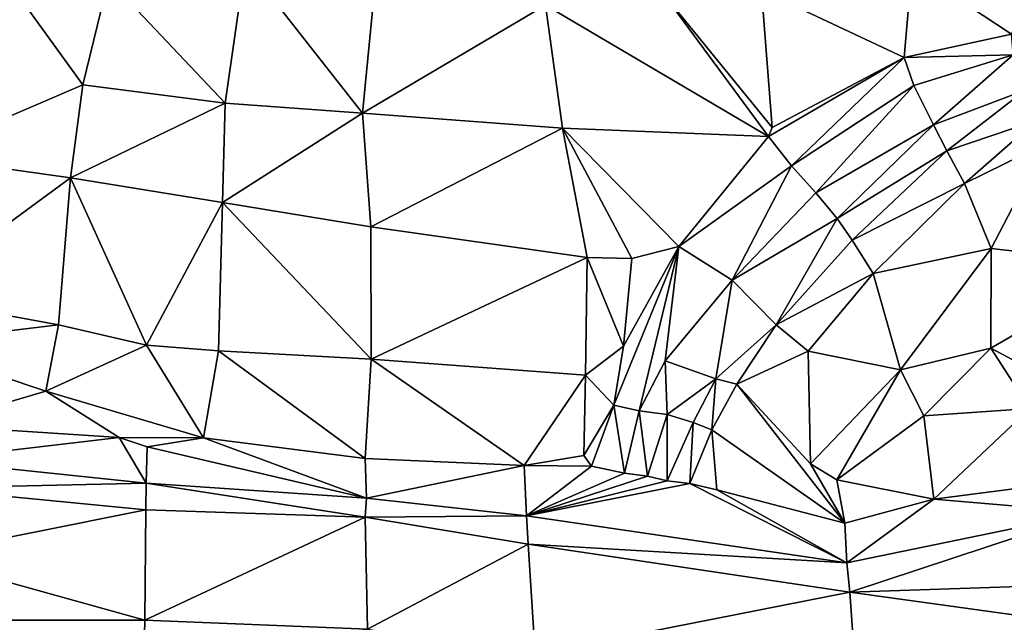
# Model space of a CAD drawing. Header units: feet. Extents: x 116535 to 120173, y 200032 to 203855.
# Tile 45 of 87: x 118174 to 118314, y 202457 to 202543. Entities that reach past the tile are written whole.
import ezdxf

# ---------------------------------------------------------------- set-up
doc = ezdxf.new("R2010")
doc.units = ezdxf.units.FT
doc.header["$MEASUREMENT"] = 0
doc.layers.add('V-TOPO-TINN-3DFC', color=3, linetype='Continuous')

msp = doc.modelspace()

# ---------------------------------------------------------------- linework, layer by layer
at = {"layer": 'V-TOPO-TINN-3DFC'}
for points in [[(118159.2247, 202523.1584, 556.95), (118182.9396, 202533.3002, 557.627), (118168.6105, 202553.0888, 557.273)], [(118168.6105, 202553.0888, 557.273), (118182.9396, 202533.3002, 557.627), (118186.6079, 202548.3264, 557.767)], [(118206.0785, 202550.5706, 557.578), (118222.7678, 202529.2679, 557.684), (118225.119, 202553.1298, 557.415)], [(118222.7678, 202529.2679, 557.684), (118248.8749, 202544.6501, 557.972), (118225.119, 202553.1298, 557.415)], [(118186.6079, 202548.3264, 557.767), (118203.2322, 202530.717, 557.783), (118206.0785, 202550.5706, 557.578)], [(118203.2322, 202530.717, 557.783), (118222.7678, 202529.2679, 557.684), (118206.0785, 202550.5706, 557.578)], [(118279.6503, 202546.7693, 558.391), (118299.99901, 202537.195882, 558.56326), (118301.065653, 202549.938831, 558.86215)], [(118301.065653, 202549.938831, 558.86215), (118299.99901, 202537.195882, 558.56326), (118315.251139, 202540.519342, 558.54019)], [(118301.065653, 202549.938831, 558.86215), (118315.251139, 202540.519342, 558.54019), (118319.383346, 202549.373385, 559.047161)], [(118182.9396, 202533.3002, 557.627), (118203.2322, 202530.717, 557.783), (118186.6079, 202548.3264, 557.767)], [(118281.1865, 202527.2568, 558.516), (118279.6503, 202546.7693, 558.391), (118265.6682, 202546.2743, 558.044)], [(118281.1865, 202527.2568, 558.516), (118299.99901, 202537.195882, 558.56326), (118279.6503, 202546.7693, 558.391)], [(118248.8749, 202544.6501, 557.972), (118280.621576, 202525.975481, 558.557588), (118265.6682, 202546.2743, 558.044)], [(118281.1865, 202527.2568, 558.516), (118265.6682, 202546.2743, 558.044), (118280.621576, 202525.975481, 558.557588)], [(118222.7678, 202529.2679, 557.684), (118251.3111, 202527.1447, 557.752), (118248.8749, 202544.6501, 557.972)], [(118248.8749, 202544.6501, 557.972), (118251.3111, 202527.1447, 557.752), (118280.621576, 202525.975481, 558.557588)], [(118315.524767, 202537.573973, 558.258413), (118315.251139, 202540.519342, 558.54019), (118299.99901, 202537.195882, 558.56326)], [(118280.621576, 202525.975481, 558.557588), (118299.99901, 202537.195882, 558.56326), (118281.1865, 202527.2568, 558.516)], [(118280.621576, 202525.975481, 558.557588), (118283.938563, 202521.781082, 557.940037), (118299.99901, 202537.195882, 558.56326)], [(118299.99901, 202537.195882, 558.56326), (118283.938563, 202521.781082, 557.940037), (118301.371633, 202533.234394, 558.191399)], [(118315.524767, 202537.573973, 558.258413), (118299.99901, 202537.195882, 558.56326), (118301.371633, 202533.234394, 558.191399)], [(118304.142377, 202527.615122, 557.614425), (118315.524767, 202537.573973, 558.258413), (118301.371633, 202533.234394, 558.191399)], [(118317.238957, 202532.533899, 558.141795), (118315.524767, 202537.573973, 558.258413), (118304.142377, 202527.615122, 557.614425)], [(118159.2247, 202523.1584, 556.95), (118181.1635, 202520.0482, 557.305), (118182.9396, 202533.3002, 557.627)], [(118181.1635, 202520.0482, 557.305), (118203.2322, 202530.717, 557.783), (118182.9396, 202533.3002, 557.627)], [(118287.399579, 202517.907489, 557.501675), (118301.371633, 202533.234394, 558.191399), (118283.938563, 202521.781082, 557.940037)], [(118304.142377, 202527.615122, 557.614425), (118301.371633, 202533.234394, 558.191399), (118287.399579, 202517.907489, 557.501675)], [(118317.238957, 202532.533899, 558.141795), (118304.142377, 202527.615122, 557.614425), (118306.070193, 202523.898103, 558.0166)], [(118318.823596, 202528.224064, 558.28381), (118317.238957, 202532.533899, 558.141795), (118306.070193, 202523.898103, 558.0166)], [(118181.1635, 202520.0482, 557.305), (118202.8442, 202516.5629, 557.29), (118203.2322, 202530.717, 557.783)], [(118202.8442, 202516.5629, 557.29), (118222.7678, 202529.2679, 557.684), (118203.2322, 202530.717, 557.783)], [(118202.8442, 202516.5629, 557.29), (118223.9919, 202513.0756, 557.207), (118222.7678, 202529.2679, 557.684)], [(118223.9919, 202513.0756, 557.207), (118251.3111, 202527.1447, 557.752), (118222.7678, 202529.2679, 557.684)], [(118223.9919, 202513.0756, 557.207), (118254.8264, 202508.7123, 557.788), (118251.3111, 202527.1447, 557.752)], [(118254.8264, 202508.7123, 557.788), (118261.1659, 202508.5553, 557.844), (118251.3111, 202527.1447, 557.752)], [(118251.3111, 202527.1447, 557.752), (118267.881769, 202510.270179, 558.049928), (118280.621576, 202525.975481, 558.557588)], [(118251.3111, 202527.1447, 557.752), (118261.1659, 202508.5553, 557.844), (118267.881769, 202510.270179, 558.049928)], [(118304.142377, 202527.615122, 557.614425), (118287.399579, 202517.907489, 557.501675), (118290.439587, 202514.278328, 557.676391)], [(118304.142377, 202527.615122, 557.614425), (118290.439587, 202514.278328, 557.676391), (118306.070193, 202523.898103, 558.0166)], [(118318.823596, 202528.224064, 558.28381), (118306.070193, 202523.898103, 558.0166), (118308.554656, 202519.280463, 558.5521)], [(118320.172824, 202524.948866, 558.76829), (118318.823596, 202528.224064, 558.28381), (118308.554656, 202519.280463, 558.5521)], [(118283.938563, 202521.781082, 557.940037), (118280.621576, 202525.975481, 558.557588), (118267.881769, 202510.270179, 558.049928)], [(118320.172824, 202524.948866, 558.76829), (118308.554656, 202519.280463, 558.5521), (118312.353621, 202509.985679, 558.317382)], [(118320.172824, 202524.948866, 558.76829), (118312.353621, 202509.985679, 558.317382), (118332.829306, 202507.694485, 558.823946)], [(118158.0176, 202503.0698, 556.659), (118181.1635, 202520.0482, 557.305), (118159.2247, 202523.1584, 556.95)], [(118306.070193, 202523.898103, 558.0166), (118290.439587, 202514.278328, 557.676391), (118292.567777, 202511.185327, 558.236166)], [(118306.070193, 202523.898103, 558.0166), (118292.567777, 202511.185327, 558.236166), (118308.554656, 202519.280463, 558.5521)], [(118283.938563, 202521.781082, 557.940037), (118267.881769, 202510.270179, 558.049928), (118275.453913, 202505.473619, 557.351597)], [(118275.453913, 202505.473619, 557.351597), (118287.399579, 202517.907489, 557.501675), (118283.938563, 202521.781082, 557.940037)], [(118158.0176, 202503.0698, 556.659), (118179.4913, 202499.1445, 556.825), (118181.1635, 202520.0482, 557.305)], [(118179.4913, 202499.1445, 556.825), (118192.0163, 202496.2183, 556.688), (118181.1635, 202520.0482, 557.305)], [(118181.1635, 202520.0482, 557.305), (118192.0163, 202496.2183, 556.688), (118202.8442, 202516.5629, 557.29)], [(118308.554656, 202519.280463, 558.5521), (118292.567777, 202511.185327, 558.236166), (118295.54599, 202506.45753, 558.414333)], [(118308.554656, 202519.280463, 558.5521), (118295.54599, 202506.45753, 558.414333), (118312.353621, 202509.985679, 558.317382)], [(118275.453913, 202505.473619, 557.351597), (118290.439587, 202514.278328, 557.676391), (118287.399579, 202517.907489, 557.501675)], [(118202.2512, 202495.4402, 556.574), (118202.8442, 202516.5629, 557.29), (118192.0163, 202496.2183, 556.688)], [(118202.8442, 202516.5629, 557.29), (118202.2512, 202495.4402, 556.574), (118224.0219, 202494.2281, 557.28)], [(118202.8442, 202516.5629, 557.29), (118224.0219, 202494.2281, 557.28), (118223.9919, 202513.0756, 557.207)], [(118275.453913, 202505.473619, 557.351597), (118281.713154, 202499.153918, 558.053189), (118290.439587, 202514.278328, 557.676391)], [(118281.713154, 202499.153918, 558.053189), (118292.567777, 202511.185327, 558.236166), (118290.439587, 202514.278328, 557.676391)], [(118224.0219, 202494.2281, 557.28), (118254.8264, 202508.7123, 557.788), (118223.9919, 202513.0756, 557.207)], [(118292.567777, 202511.185327, 558.236166), (118281.713154, 202499.153918, 558.053189), (118295.54599, 202506.45753, 558.414333)], [(118267.881769, 202510.270179, 558.049928), (118258.61242, 202487.70383, 557.568564), (118262.235367, 202486.8794, 556.646625)], [(118267.881769, 202510.270179, 558.049928), (118260.0018, 202496.0733, 557.823), (118258.61242, 202487.70383, 557.568564)], [(118267.881769, 202510.270179, 558.049928), (118261.1659, 202508.5553, 557.844), (118260.0018, 202496.0733, 557.823)], [(118262.235367, 202486.8794, 556.646625), (118265.9202, 202493.9821, 556.907), (118267.881769, 202510.270179, 558.049928)], [(118267.881769, 202510.270179, 558.049928), (118265.9202, 202493.9821, 556.907), (118275.453913, 202505.473619, 557.351597)], [(118312.353621, 202509.985679, 558.317382), (118295.54599, 202506.45753, 558.414333), (118299.470505, 202492.703115, 557.601156)], [(118299.470505, 202492.703115, 557.601156), (118312.30712, 202495.830586, 557.635553), (118312.353621, 202509.985679, 558.317382)], [(118312.30712, 202495.830586, 557.635553), (118332.829306, 202507.694485, 558.823946), (118312.353621, 202509.985679, 558.317382)], [(118224.0219, 202494.2281, 557.28), (118254.5903, 202491.9789, 557.477), (118254.8264, 202508.7123, 557.788)], [(118254.5903, 202491.9789, 557.477), (118260.0018, 202496.0733, 557.823), (118254.8264, 202508.7123, 557.788)], [(118254.8264, 202508.7123, 557.788), (118260.0018, 202496.0733, 557.823), (118261.1659, 202508.5553, 557.844)], [(118325.275702, 202488.933412, 557.882719), (118332.829306, 202507.694485, 558.823946), (118312.30712, 202495.830586, 557.635553)], [(118281.713154, 202499.153918, 558.053189), (118286.280983, 202495.393256, 557.922109), (118295.54599, 202506.45753, 558.414333)], [(118299.470505, 202492.703115, 557.601156), (118295.54599, 202506.45753, 558.414333), (118286.280983, 202495.393256, 557.922109)], [(118275.453913, 202505.473619, 557.351597), (118265.9202, 202493.9821, 556.907), (118273.1428, 202491.4529, 556.965)], [(118273.1428, 202491.4529, 556.965), (118281.713154, 202499.153918, 558.053189), (118275.453913, 202505.473619, 557.351597)], [(118157.3766, 202496.4913, 556.119), (118179.4913, 202499.1445, 556.825), (118158.0176, 202503.0698, 556.659)], [(118157.3766, 202496.4913, 556.119), (118177.6832, 202489.6698, 556.439), (118179.4913, 202499.1445, 556.825)], [(118177.6832, 202489.6698, 556.439), (118192.0163, 202496.2183, 556.688), (118179.4913, 202499.1445, 556.825)], [(118273.1428, 202491.4529, 556.965), (118276.1311, 202490.6578, 557.487), (118281.713154, 202499.153918, 558.053189)], [(118276.1311, 202490.6578, 557.487), (118286.280983, 202495.393256, 557.922109), (118281.713154, 202499.153918, 558.053189)], [(118157.3766, 202496.4913, 556.119), (118161.201, 202484.8222, 555.3392), (118177.6832, 202489.6698, 556.439)], [(118177.6832, 202489.6698, 556.439), (118200.12, 202483.0272, 556.907), (118192.0163, 202496.2183, 556.688)], [(118200.12, 202483.0272, 556.907), (118202.2512, 202495.4402, 556.574), (118192.0163, 202496.2183, 556.688)], [(118200.12, 202483.0272, 556.907), (118223.1779, 202480.0904, 556.6425), (118202.2512, 202495.4402, 556.574)], [(118202.2512, 202495.4402, 556.574), (118223.1779, 202480.0904, 556.6425), (118224.0219, 202494.2281, 557.28)], [(118254.5903, 202491.9789, 557.477), (118258.61242, 202487.70383, 557.568564), (118260.0018, 202496.0733, 557.823)], [(118276.1311, 202490.6578, 557.487), (118286.619326, 202479.322131, 557.190898), (118286.280983, 202495.393256, 557.922109)], [(118299.470505, 202492.703115, 557.601156), (118286.280983, 202495.393256, 557.922109), (118286.619326, 202479.322131, 557.190898)], [(118302.783871, 202486.181511, 557.624486), (118312.30712, 202495.830586, 557.635553), (118299.470505, 202492.703115, 557.601156)], [(118302.783871, 202486.181511, 557.624486), (118317.874043, 202487.231112, 557.804727), (118312.30712, 202495.830586, 557.635553)], [(118317.874043, 202487.231112, 557.804727), (118325.275702, 202488.933412, 557.882719), (118312.30712, 202495.830586, 557.635553)], [(118224.0219, 202494.2281, 557.28), (118223.1779, 202480.0904, 556.6425), (118245.8271, 202479.119, 557.1388)], [(118224.0219, 202494.2281, 557.28), (118245.8271, 202479.119, 557.1388), (118254.5903, 202491.9789, 557.477)], [(118265.9202, 202493.9821, 556.907), (118262.235367, 202486.8794, 556.646625), (118266.206957, 202486.364098, 556.570435)], [(118273.1428, 202491.4529, 556.965), (118265.9202, 202493.9821, 556.907), (118266.206957, 202486.364098, 556.570435)], [(118290.381842, 202477.039884, 557.359439), (118299.470505, 202492.703115, 557.601156), (118286.619326, 202479.322131, 557.190898)], [(118290.381842, 202477.039884, 557.359439), (118302.783871, 202486.181511, 557.624486), (118299.470505, 202492.703115, 557.601156)], [(118254.3253, 202480.54, 557.278), (118254.5903, 202491.9789, 557.477), (118245.8271, 202479.119, 557.1388)], [(118254.3253, 202480.54, 557.278), (118258.61242, 202487.70383, 557.568564), (118254.5903, 202491.9789, 557.477)], [(118273.1428, 202491.4529, 556.965), (118266.206957, 202486.364098, 556.570435), (118269.895005, 202485.220276, 556.898266)], [(118273.1428, 202491.4529, 556.965), (118269.895005, 202485.220276, 556.898266), (118272.566765, 202484.15907, 557.597971)], [(118276.1311, 202490.6578, 557.487), (118273.1428, 202491.4529, 556.965), (118272.566765, 202484.15907, 557.597971)], [(118272.566765, 202484.15907, 557.597971), (118291.5014, 202470.876, 557.3636), (118276.1311, 202490.6578, 557.487)], [(118291.5014, 202470.876, 557.3636), (118286.619326, 202479.322131, 557.190898), (118276.1311, 202490.6578, 557.487)], [(118188.122, 202483.1012, 555.65), (118177.6832, 202489.6698, 556.439), (118161.201, 202484.8222, 555.3392)], [(118177.6832, 202489.6698, 556.439), (118188.122, 202483.1012, 555.65), (118200.12, 202483.0272, 556.907)], [(118255.41984, 202478.994877, 557.068404), (118258.61242, 202487.70383, 557.568564), (118254.3253, 202480.54, 557.278)], [(118260.134225, 202478.013734, 556.355663), (118258.61242, 202487.70383, 557.568564), (118255.41984, 202478.994877, 557.068404)], [(118260.134225, 202478.013734, 556.355663), (118262.235367, 202486.8794, 556.646625), (118258.61242, 202487.70383, 557.568564)], [(118260.134225, 202478.013734, 556.355663), (118263.395558, 202477.602738, 556.432502), (118262.235367, 202486.8794, 556.646625)], [(118266.206957, 202486.364098, 556.570435), (118262.235367, 202486.8794, 556.646625), (118263.395558, 202477.602738, 556.432502)], [(118302.783871, 202486.181511, 557.624486), (118304.215427, 202474.30371, 557.71852), (118317.874043, 202487.231112, 557.804727)], [(118331.753296, 202477.849994, 557.930375), (118317.874043, 202487.231112, 557.804727), (118304.215427, 202474.30371, 557.71852)], [(118266.206957, 202486.364098, 556.570435), (118263.395558, 202477.602738, 556.432502), (118266.191075, 202476.919601, 556.486785)], [(118269.895005, 202485.220276, 556.898266), (118266.206957, 202486.364098, 556.570435), (118266.191075, 202476.919601, 556.486785)], [(118269.895005, 202485.220276, 556.898266), (118266.191075, 202476.919601, 556.486785), (118269.445954, 202476.519155, 557.048737)], [(118272.566765, 202484.15907, 557.597971), (118269.895005, 202485.220276, 556.898266), (118269.445954, 202476.519155, 557.048737)], [(118290.381842, 202477.039884, 557.359439), (118304.215427, 202474.30371, 557.71852), (118302.783871, 202486.181511, 557.624486)], [(118188.122, 202483.1012, 555.65), (118161.201, 202484.8222, 555.3392), (118160.6341, 202479.8751, 553.9747)], [(118273.2708, 202475.6116, 556.804), (118272.566765, 202484.15907, 557.597971), (118269.445954, 202476.519155, 557.048737)], [(118272.566765, 202484.15907, 557.597971), (118273.2708, 202475.6116, 556.804), (118291.5014, 202470.876, 557.3636)], [(118188.122, 202483.1012, 555.65), (118160.6341, 202479.8751, 553.9747), (118191.9726, 202476.5599, 554.4544)], [(118200.12, 202483.0272, 556.907), (118188.122, 202483.1012, 555.65), (118192.1062, 202481.7457, 556.038)], [(118188.122, 202483.1012, 555.65), (118191.9726, 202476.5599, 554.4544), (118192.1062, 202481.7457, 556.038)], [(118192.1062, 202481.7457, 556.038), (118223.3659, 202474.4501, 554.7514), (118200.12, 202483.0272, 556.907)], [(118200.12, 202483.0272, 556.907), (118223.3659, 202474.4501, 554.7514), (118223.1779, 202480.0904, 556.6425)], [(118192.1062, 202481.7457, 556.038), (118191.9726, 202476.5599, 554.4544), (118223.3659, 202474.4501, 554.7514)], [(118191.9726, 202476.5599, 554.4544), (118160.6341, 202479.8751, 553.9747), (118160.0816, 202475.8803, 552.9852)], [(118245.8271, 202479.119, 557.1388), (118223.1779, 202480.0904, 556.6425), (118223.3659, 202474.4501, 554.7514)], [(118254.3253, 202480.54, 557.278), (118245.8271, 202479.119, 557.1388), (118255.41984, 202478.994877, 557.068404)], [(118245.8271, 202479.119, 557.1388), (118223.3659, 202474.4501, 554.7514), (118246.182, 202471.923, 554.8589)], [(118245.8271, 202479.119, 557.1388), (118246.182, 202471.923, 554.8589), (118255.41984, 202478.994877, 557.068404)], [(118246.182, 202471.923, 554.8589), (118260.134225, 202478.013734, 556.355663), (118255.41984, 202478.994877, 557.068404)], [(118246.182, 202471.923, 554.8589), (118263.395558, 202477.602738, 556.432502), (118260.134225, 202478.013734, 556.355663)], [(118291.5014, 202470.876, 557.3636), (118290.381842, 202477.039884, 557.359439), (118286.619326, 202479.322131, 557.190898)], [(118246.182, 202471.923, 554.8589), (118266.191075, 202476.919601, 556.486785), (118263.395558, 202477.602738, 556.432502)], [(118269.445954, 202476.519155, 557.048737), (118266.191075, 202476.919601, 556.486785), (118246.182, 202471.923, 554.8589)], [(118291.5014, 202470.876, 557.3636), (118304.215427, 202474.30371, 557.71852), (118290.381842, 202477.039884, 557.359439)], [(118331.753296, 202477.849994, 557.930375), (118304.215427, 202474.30371, 557.71852), (118326.603322, 202472.39707, 558.393738)], [(118191.8954, 202472.8014, 553.6638), (118160.0816, 202475.8803, 552.9852), (118158.9648, 202466.171, 552.0909)], [(118191.9726, 202476.5599, 554.4544), (118160.0816, 202475.8803, 552.9852), (118191.8954, 202472.8014, 553.6638)], [(118191.9726, 202476.5599, 554.4544), (118191.8954, 202472.8014, 553.6638), (118223.1543, 202471.7246, 554.0959)], [(118191.9726, 202476.5599, 554.4544), (118223.1543, 202471.7246, 554.0959), (118223.3659, 202474.4501, 554.7514)], [(118269.445954, 202476.519155, 557.048737), (118246.182, 202471.923, 554.8589), (118291.8126, 202465.2494, 555.0764)], [(118291.8126, 202465.2494, 555.0764), (118273.2708, 202475.6116, 556.804), (118269.445954, 202476.519155, 557.048737)], [(118273.2708, 202475.6116, 556.804), (118291.8126, 202465.2494, 555.0764), (118291.5014, 202470.876, 557.3636)], [(118246.182, 202471.923, 554.8589), (118223.3659, 202474.4501, 554.7514), (118223.1543, 202471.7246, 554.0959)], [(118291.5014, 202470.876, 557.3636), (118291.8126, 202465.2494, 555.0764), (118304.215427, 202474.30371, 557.71852)], [(118326.603322, 202472.39707, 558.393738), (118304.215427, 202474.30371, 557.71852), (118291.8126, 202465.2494, 555.0764)], [(118191.8954, 202472.8014, 553.6638), (118158.9648, 202466.171, 552.0909), (118191.7675, 202457.0545, 553.092)], [(118223.1543, 202471.7246, 554.0959), (118191.8954, 202472.8014, 553.6638), (118191.7675, 202457.0545, 553.092)], [(118326.603322, 202472.39707, 558.393738), (118291.8126, 202465.2494, 555.0764), (118292.2134, 202461.0468, 554.2745)], [(118292.2134, 202461.0468, 554.2745), (118336.4164, 202462.537, 557.5651), (118326.603322, 202472.39707, 558.393738)], [(118223.1543, 202471.7246, 554.0959), (118191.7675, 202457.0545, 553.092), (118223.5193, 202455.7831, 553.8062)], [(118246.182, 202471.923, 554.8589), (118223.1543, 202471.7246, 554.0959), (118246.4021, 202467.8737, 554.1948)], [(118246.4021, 202467.8737, 554.1948), (118223.1543, 202471.7246, 554.0959), (118223.5193, 202455.7831, 553.8062)], [(118246.182, 202471.923, 554.8589), (118246.4021, 202467.8737, 554.1948), (118291.8126, 202465.2494, 555.0764)], [(118246.4021, 202467.8737, 554.1948), (118223.5193, 202455.7831, 553.8062), (118247.3886, 202452.2073, 554.0067)], [(118292.2134, 202461.0468, 554.2745), (118246.4021, 202467.8737, 554.1948), (118247.3886, 202452.2073, 554.0067)], [(118292.2134, 202461.0468, 554.2745), (118291.8126, 202465.2494, 555.0764), (118246.4021, 202467.8737, 554.1948)], [(118191.7675, 202457.0545, 553.092), (118158.9648, 202466.171, 552.0909), (118157.7608, 202457.0654, 551.9574)], [(118292.2134, 202461.0468, 554.2745), (118336.4937, 202454.9577, 555.0212), (118336.4164, 202462.537, 557.5651)], [(118292.2134, 202461.0468, 554.2745), (118247.3886, 202452.2073, 554.0067), (118293.0765, 202448.9785, 553.4684)], [(118292.2134, 202461.0468, 554.2745), (118293.0765, 202448.9785, 553.4684), (118336.4937, 202454.9577, 555.0212)], [(118191.5952, 202448.9081, 552.9269), (118157.7608, 202457.0654, 551.9574), (118156.3985, 202446.7616, 552.7146)], [(118191.7675, 202457.0545, 553.092), (118157.7608, 202457.0654, 551.9574), (118191.5952, 202448.9081, 552.9269)], [(118223.5193, 202455.7831, 553.8062), (118191.7675, 202457.0545, 553.092), (118191.5952, 202448.9081, 552.9269)]]:
    msp.add_3dface(points, dxfattribs=at)

doc.saveas('drawing.dxf')
